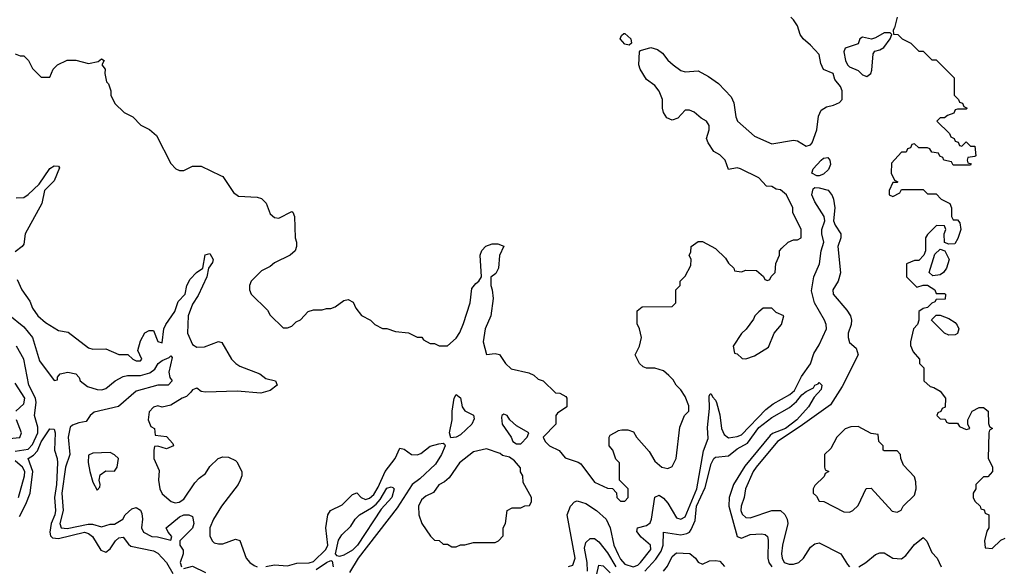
# Model space of a CAD drawing. Header units: inches. Extents: x 2710751 to 2829008, y 857003 to 965602.
# Tile 138 of 256: x 2737231 to 2741786, y 916833 to 919359. Entities that reach past the tile are written whole.
import ezdxf

# ---------------------------------------------------------------- set-up
doc = ezdxf.new("R2010")
doc.units = ezdxf.units.IN
doc.header["$MEASUREMENT"] = 0
doc.layers.add('C7931', color=7, linetype='Continuous')
doc.layers.add('C7941', color=7, linetype='Continuous')

msp = doc.modelspace()

# ---------------------------------------------------------------- linework, layer by layer
at = {"layer": 'C7931', "color": 2}
for points, elevation in [([(2737210, 919202), (2737232.7, 919192.7), (2737250, 919192), (2737272, 919170), (2737290, 919134), (2737330, 919094), (2737370, 919094), (2737386, 919130), (2737406, 919150), (2737450, 919172), (2737490, 919172), (2737550, 919156), (2737594.6, 919165.4), (2737610, 919178), (2737622, 919170), (2737611, 919150), (2737626.8, 919130), (2737624.9, 919110), (2737632, 919072), (2737642, 919062), (2737652, 919030), (2737652, 919010), (2737671.6, 918971.6), (2737714, 918930), (2737754, 918910), (2737791.6, 918871.6), (2737831.6, 918851.6), (2737863.6, 918823.6), (2737930, 918694), (2737954, 918670), (2737970, 918662), (2737990, 918662), (2738030, 918682), (2738070, 918682), (2738159.6, 918639.6), (2738170, 918634), (2738219.6, 918559.6), (2738243.6, 918543.6), (2738330, 918538), (2738350, 918532), (2738370.9, 918510.9), (2738390, 918462), (2738410, 918444.7), (2738430, 918442), (2738490, 918472), (2738494, 918470), (2738502, 918450), (2738504.7, 918350), (2738512, 918330), (2738512, 918310), (2738504.7, 918290), (2738482, 918270), (2738410, 918235.3), (2738390, 918218), (2738350, 918198), (2738302, 918150), (2738294, 918130), (2738294, 918110), (2738302, 918090), (2738376.9, 918016.9), (2738390, 917994), (2738450, 917934), (2738470, 917934), (2738490, 917942), (2738510, 917962), (2738530, 917972), (2738566, 918010), (2738590, 918018), (2738630, 918018), (2738650, 918024.7), (2738670, 918024.7), (2738690, 918031.3), (2738730, 918061), (2738750, 918066), (2738773.7, 918053.7), (2738786.4, 918026.4), (2738811.6, 917991.6), (2738854, 917970), (2738874, 917950), (2738910, 917932), (2738930, 917931.3), (2738970, 917918), (2739030, 917912), (2739070, 917892), (2739090.9, 917890.9), (2739099.6, 917879.6), (2739130, 917862), (2739150, 917862), (2739171.6, 917851.6), (2739210, 917851.3), (2739250, 917886.8), (2739266.8, 917913.2), (2739284.8, 917955.2), (2739314.5, 918050), (2739323.3, 918116.7), (2739340.7, 918139.3), (2739355.3, 918150), (2739368, 918170), (2739362, 918270), (2739368.4, 918291.6), (2739387.3, 918312.7), (2739416.4, 918323.6), (2739443.6, 918323.6), (2739470, 918312), (2739451, 918269), (2739446, 918210), (2739433.7, 918186.3), (2739411.3, 918168.7), (2739410.8, 918130), (2739417.3, 918110), (2739420.7, 918070), (2739410.6, 917990), (2739384.9, 917930), (2739375.5, 917870), (2739390, 917812), (2739430, 917816), (2739450, 917811.3), (2739478, 917770), (2739504.9, 917744.9), (2739587.1, 917727.1), (2739610, 917716), (2739630, 917698), (2739652, 917690), (2739710, 917634), (2739730, 917632), (2739756.9, 917616.9), (2739762, 917610), (2739762, 917570), (2739719.6, 917540.4), (2739712, 917530), (2739712, 917490), (2739652, 917430), (2739662, 917410), (2739682, 917390), (2739727.1, 917367.1), (2739754.4, 917334.4), (2739814.4, 917314.4), (2739826.4, 917306.4), (2739890, 917222), (2739950, 917194), (2739972.7, 917192.7), (2739991.6, 917171.6), (2739994, 917150), (2740000, 917144)], 14), ([(2737215.3, 918535.3), (2737250, 918537.3), (2737270, 918550.7), (2737320.9, 918599.1), (2737370, 918670.7), (2737390, 918682.8), (2737410, 918682), (2737414.4, 918674.4), (2737390, 918614), (2737346, 918570), (2737333.4, 918510), (2737257, 918370), (2737250, 918322), (2737242.8, 918310), (2737210, 918286)], 10), ([(2737218.7, 918158.7), (2737240.5, 918110), (2737278, 918058), (2737290, 918026), (2737314.8, 917990), (2737350, 917958.8), (2737410, 917922), (2737455.3, 917915.3), (2737550, 917842.8), (2737570, 917836), (2737630, 917838), (2737690, 917811.3), (2737731.3, 917811.3), (2737754, 917790), (2737770, 917782), (2737790, 917782), (2737795.3, 917790), (2737778, 917830), (2737790, 917874), (2737810, 917912), (2737830, 917922), (2737850, 917922), (2737870, 917872), (2737890, 917864.7), (2737898.4, 917930), (2737906.6, 917950), (2737948, 918010), (2737964, 918056), (2737996, 918090), (2738004.2, 918130), (2738020.3, 918159.7), (2738049.5, 918190), (2738079, 918210), (2738088.3, 918271.7), (2738110, 918278.8), (2738126.8, 918250), (2738123.5, 918236.5), (2738104.7, 918210), (2738097.1, 918170), (2738056, 918084), (2738030, 918044), (2738010.3, 917990), (2738007.2, 917910), (2738030, 917858), (2738050, 917846), (2738086.4, 917846.4), (2738150, 917871), (2738166.4, 917866.4), (2738210.5, 917790.5), (2738231, 917770), (2738250, 917757.3), (2738341.4, 917721.4), (2738370, 917701), (2738414, 917690), (2738422, 917670), (2738390, 917645.2), (2738347.1, 917632.9), (2738237.3, 917642.7), (2738090, 917638), (2738070, 917641.2), (2738050, 917656), (2738045.2, 917654.8), (2738030, 917648.7), (2738023.4, 917636.6), (2738002.5, 917617.5), (2737982, 917610), (2737930, 917578), (2737890, 917568), (2737870, 917574), (2737850, 917568), (2737830, 917546), (2737824.7, 917510), (2737838, 917478), (2737854, 917470), (2737858, 917438), (2737910, 917432), (2737939.6, 917399.6), (2737942, 917390), (2737910, 917375.3), (2737870, 917388), (2737854, 917386), (2737851.3, 917368.7), (2737850.8, 917330), (2737875.5, 917275.5), (2737873, 917230), (2737879.3, 917190), (2737890, 917167.7), (2737932.3, 917132.3), (2737950, 917126.4), (2737968.5, 917128.5), (2737990, 917142.4), (2738042, 917218), (2738060.7, 917239.3), (2738090, 917262), (2738110, 917294), (2738149, 917331), (2738170, 917338), (2738196.9, 917336.9), (2738230, 917322), (2738235.3, 917315.3), (2738258, 917270), (2738258, 917250), (2738251.3, 917230), (2738241, 917210), (2738164, 917110), (2738127.7, 917050), (2738110.8, 917010), (2738110, 916974), (2738121, 916950), (2738130, 916941), (2738150, 916936), (2738170, 916936), (2738230, 916958), (2738250, 916952), (2738278.8, 916870), (2738296, 916850), (2738315.9, 916835.9), (2738330, 916830.7)], 10), ([(2737178, 917998), (2737250, 917939.1), (2737290.2, 917890.2), (2737322.8, 917782.8), (2737390, 917692), (2737406, 917694), (2737406, 917706), (2737418, 917722), (2737454, 917730), (2737490, 917722), (2737505.4, 917705.4), (2737511.3, 917690), (2737544.2, 917664.2), (2737590, 917650.2), (2737611.6, 917648.4), (2737630, 917654.2), (2737672.8, 917690), (2737710, 917710.2), (2737730, 917714.7), (2737790, 917713.8), (2737833.4, 917726.6), (2737855.8, 917744.2), (2737871.8, 917770), (2737890, 917783.7), (2737922, 917798), (2737930, 917806), (2737937.1, 917797.1), (2737920.4, 917730), (2737925.2, 917705.2), (2737936, 917690), (2737918, 917670), (2737870, 917669.6), (2737770, 917641.6), (2737688.3, 917571.7), (2737575.6, 917544.4), (2737557.3, 917530), (2737538, 917502), (2737504.8, 917495.2), (2737475.8, 917484.2), (2737464.9, 917475.1), (2737454.9, 917430), (2737463.7, 917350), (2737442.6, 917290), (2737426.6, 917170), (2737432.2, 917090), (2737416.1, 917030), (2737423, 917010), (2737450, 917006.7), (2737547.8, 917027.8), (2737567.3, 917027.3), (2737610, 917014.8), (2737650, 917026.8), (2737670, 917027.3), (2737708.7, 917050), (2737719, 917070), (2737750, 917098.8), (2737770, 917104.7), (2737790, 917092), (2737796.3, 917076.3), (2737799.1, 917050), (2737794, 917010), (2737804, 916990), (2737842, 916970), (2737868.3, 916968.3), (2737930, 916954), (2737935.3, 916970), (2737918, 916990), (2737908, 917010), (2737970, 917060.7), (2737990, 917070.4), (2738014, 917070), (2738030, 917062), (2738036.3, 917030), (2738030, 917009), (2737972, 916950), (2737971.3, 916930), (2737986.8, 916906.8), (2737987.3, 916890), (2737973.4, 916850), (2737979.1, 916830)], 6), ([(2737210, 917364.6), (2737270, 917374.4), (2737290, 917395.8), (2737314.2, 917450), (2737315.5, 917475.5), (2737299.7, 917530), (2737307.7, 917590), (2737304.5, 917610), (2737273.3, 917670), (2737249.5, 917790), (2737216.2, 917850)], 6), ([(2737213.2, 917550), (2737250, 917584), (2737255.1, 917610), (2737210, 917679.3)], 10), ([(2737116.3, 917416.3), (2737232, 917428), (2737239, 917450), (2737216, 917510)], 10), ([(2737230, 917062.8), (2737259.8, 917120.2), (2737278.9, 917170), (2737291.5, 917270), (2737269.6, 917330), (2737294.3, 917345.7), (2737314.1, 917365.9), (2737330, 917407.7), (2737370, 917467.3), (2737390, 917466), (2737395.8, 917450), (2737392.4, 917370), (2737404.4, 917330), (2737405.7, 917310), (2737400.8, 917210), (2737392.1, 917150), (2737396.2, 917090), (2737393.2, 917070), (2737376.9, 917030), (2737370.3, 916990.3), (2737373.7, 916973.7), (2737383.4, 916963.4), (2737410, 916960.3), (2737530.8, 916990), (2737550, 916984), (2737567.2, 916970), (2737606.4, 916906.4), (2737630, 916898), (2737650, 916913.4), (2737674, 916950), (2737690, 916964.4), (2737710, 916967.7), (2737734.2, 916934.2), (2737745.7, 916925.7), (2737850, 916904.4), (2737870, 916892.4), (2737910, 916850.7), (2737939.7, 916799.7)], 2), ([(2740000, 917316.3), (2739988.4, 917328.4), (2739975.3, 917370), (2739958, 917390), (2739958, 917430), (2739962, 917438), (2740000, 917459.4)], 14), ([(2738370, 916830.8), (2738410, 916838.8), (2738470, 916834.4), (2738513.5, 916846.5), (2738570, 916848.3), (2738590, 916855.2), (2738647.3, 916910), (2738656, 916930), (2738647.3, 917010), (2738656, 917070), (2738669.2, 917090), (2738722.9, 917117.1), (2738770, 917164.7), (2738790, 917171.3), (2738811, 917150), (2738830, 917141.6), (2738850, 917147.6), (2738870, 917164.9), (2738890, 917198), (2738921.7, 917270), (2738967.8, 917330), (2738990, 917378.8), (2739010, 917374), (2739042.8, 917350), (2739070, 917347.6), (2739086.7, 917353.3), (2739130, 917388.4), (2739170, 917399.3), (2739190, 917401), (2739196.8, 917396.8), (2739198.8, 917390), (2739181.6, 917350), (2739154.7, 917305.3), (2739082.6, 917237.4), (2739046, 917210), (2738978, 917102), (2738797.1, 916870), (2738756.1, 916803.9)], 10), ([(2737226.2, 917150), (2737253.5, 917250), (2737254.2, 917270), (2737244.5, 917290), (2737210, 917320.4)], 6), ([(2739769.2, 916830.8), (2739790, 916838), (2739800.7, 916870), (2739763.7, 917070), (2739779, 917110), (2739798, 917130), (2739810, 917134.8), (2739850, 917122), (2739898.8, 917090), (2739944, 917050), (2739963.1, 917010), (2739979.6, 916930), (2740000, 916887.1)], 10), ([(2739857.8, 916810), (2739856.2, 916850), (2739844.4, 916915.6), (2739850, 916942.8), (2739870, 916961.6), (2739890, 916961.6), (2739910, 916946), (2739950, 916894), (2739989.2, 916830)], 6), ([(2737990, 916822.4), (2738030, 916833.4), (2738090, 916803.9)], 6), ([(2738602.2, 916817.8), (2738650, 916850.4), (2738670, 916858.8), (2738676.3, 916856.3), (2738680.5, 916830)], 6), ([(2739898.7, 916790), (2739910, 916838), (2739930, 916834), (2739962, 916802)], 2)]:
    msp.add_lwpolyline(points, dxfattribs=dict(at, elevation=elevation))
for points, elevation in [([(2739226, 917426), (2739219.6, 917450), (2739231.5, 917510), (2739232, 917550), (2739240.9, 917610), (2739250, 917626), (2739270, 917611.3), (2739278, 917570), (2739290, 917550.8), (2739330.5, 917530.5), (2739333.7, 917513.7), (2739322, 917490), (2739270, 917440.7), (2739250, 917429.6)], 10), ([(2739470, 917535.3), (2739462, 917530), (2739459.6, 917520.4), (2739462.8, 917490), (2739504.7, 917430), (2739512, 917410), (2739530, 917398), (2739550, 917398), (2739578, 917430), (2739586, 917450), (2739530, 917482), (2739498, 917510), (2739486, 917530)], 14), ([(2737650, 917358), (2737570, 917355.3), (2737550, 917346), (2737548, 917312), (2737554.8, 917270), (2737570, 917222), (2737590, 917184.7), (2737602, 917198), (2737604, 917210), (2737599, 917230), (2737604, 917256), (2737630, 917274), (2737670, 917272), (2737682, 917290), (2737688, 917330), (2737670, 917348)], 10), ([(2739390, 917375.3), (2739330, 917362), (2739266, 917310), (2739218, 917242), (2739196.8, 917223.2), (2739170, 917208.7), (2739146, 917174), (2739110, 917157.2), (2739090, 917139), (2739076.3, 917110), (2739077.3, 917070), (2739091.3, 917030), (2739131.6, 916971.6), (2739150, 916954), (2739171.6, 916951.6), (2739190, 916934), (2739210, 916934), (2739230, 916922), (2739250, 916922), (2739270, 916932), (2739290, 916932), (2739330, 916942), (2739430, 916942), (2739446, 916950), (2739467.3, 916972.7), (2739468, 917010), (2739478, 917030), (2739486, 917090), (2739510, 917102), (2739550, 917102), (2739568.4, 917111.6), (2739590, 917114), (2739598, 917130), (2739598, 917150), (2739560.4, 917220.4), (2739558, 917250), (2739548.4, 917268.4), (2739547.3, 917287.3), (2739520.4, 917320.4), (2739497.2, 917337.2), (2739465.2, 917345.2), (2739454, 917354)], 14), ([(2738710, 916877), (2738700.1, 916880.1), (2738692.7, 916890), (2738706.5, 916953.5), (2738722, 916978), (2738762.7, 917017.3), (2738783, 917050), (2738802.4, 917070), (2738858, 917102), (2738879.8, 917120.2), (2738898.5, 917141.5), (2738930, 917193.7), (2738950, 917199.3), (2738956.7, 917196.7), (2738964, 917190), (2738952.7, 917150), (2738904, 917096), (2738793.8, 916930), (2738770, 916907.3), (2738730, 916884.2)], 6)]:
    msp.add_lwpolyline(points, close=True, dxfattribs=dict(at, elevation=elevation))
at = {"layer": 'C7941', "color": 2}
for points, elevation in [([(2740000, 917459.4), (2740000.4, 917459.6), (2740016.4, 917463.6), (2740043.6, 917463.6), (2740070, 917454), (2740084.7, 917430), (2740142.5, 917362.5), (2740170, 917318), (2740202, 917290), (2740230, 917284.7), (2740250, 917294), (2740268.7, 917330), (2740284.7, 917475.3), (2740306, 917530), (2740326, 917550), (2740326, 917574), (2740310, 917618), (2740290, 917648), (2740268, 917670), (2740254.6, 917694.6), (2740234.6, 917714.6), (2740210, 917735.3), (2740170, 917748.7), (2740130, 917748.7), (2740114.6, 917754.6), (2740098, 917770), (2740078, 917810), (2740098, 917850), (2740108, 917890), (2740098, 917930), (2740087.3, 917952.7), (2740087.3, 918012.7), (2740110, 918032), (2740250, 918034), (2740266, 918050), (2740266, 918110), (2740286, 918130), (2740286, 918150), (2740310, 918174), (2740336.4, 918223.6), (2740338, 918250), (2740328.7, 918270), (2740335.3, 918284.7), (2740338, 918310), (2740370, 918334), (2740390, 918334), (2740450, 918302), (2740496.9, 918256.9), (2740510, 918234), (2740534, 918210), (2740538, 918198), (2740570, 918194), (2740590, 918202), (2740639.6, 918199.6), (2740672.7, 918172.7), (2740678, 918158), (2740690, 918154), (2740702, 918158), (2740707.3, 918172.7), (2740726, 918190), (2740728.4, 918231.6), (2740746, 918270), (2740746, 918290), (2740756.4, 918303.6), (2740786, 918330), (2740810, 918342), (2740830, 918342), (2740846, 918350), (2740846, 918390), (2740808.4, 918468.4), (2740808, 918490), (2740779, 918550), (2740750, 918573.2), (2740730, 918575.3), (2740710, 918588), (2740686, 918590), (2740650, 918628), (2740566, 918670), (2740550, 918674), (2740510, 918666), (2740494, 918710), (2740470, 918734), (2740442, 918750), (2740415.3, 918790), (2740408.7, 918810), (2740421.2, 918850), (2740421.2, 918870), (2740408.7, 918890), (2740383.6, 918903.6), (2740351.4, 918931.4), (2740330, 918941.2), (2740310, 918941.2), (2740275.9, 918904.1), (2740250, 918894), (2740225.2, 918905.2), (2740208.7, 918930), (2740204, 918950), (2740204, 918990), (2740190, 919028), (2740170, 919055.3), (2740130, 919082), (2740102, 919130), (2740095.3, 919150), (2740098, 919210), (2740103.1, 919216.9), (2740150, 919230.8), (2740182, 919222), (2740204.9, 919204.9), (2740230, 919172), (2740254, 919150), (2740290, 919124.7), (2740310, 919118), (2740370, 919122), (2740416.8, 919096.8), (2740463.6, 919063.6), (2740522, 919002), (2740534.8, 918974.8), (2740544, 918910), (2740551, 918890), (2740630, 918821), (2740710, 918784.7), (2740810, 918802), (2740830, 918798.8), (2740870, 918774.8), (2740890, 918781), (2740897.2, 918790), (2740919.3, 918850), (2740927, 918913), (2740939.3, 918940.7), (2740963.2, 918956.8), (2740996, 918964), (2741023.1, 918976.9), (2741035.3, 918990), (2741035.3, 919030), (2741028.7, 919050), (2741002.7, 919082.7), (2740994, 919110), (2740949.2, 919129.2), (2740936.5, 919156.5), (2740930, 919198), (2740890, 919242), (2740855.3, 919270), (2740842, 919290), (2740828.7, 919330), (2740810, 919358), (2740798, 919370)], 14), ([(2741290.8, 919370), (2741278.5, 919321.5), (2741271.3, 919310), (2741272.7, 919292.7), (2741294, 919290), (2741314, 919270), (2741354, 919250), (2741390, 919214), (2741410, 919214), (2741450, 919174), (2741470, 919174), (2741554, 919090), (2741554, 919010), (2741574, 918990), (2741578, 918978), (2741592.7, 918972.7), (2741598, 918958), (2741614, 918950), (2741610, 918946), (2741570, 918946), (2741558, 918942), (2741552.7, 918927.3), (2741523.6, 918916.4), (2741510, 918906), (2741490, 918906), (2741474, 918890), (2741532.7, 918832.7), (2741538, 918818), (2741554, 918810), (2741558, 918798), (2741572.7, 918792.7), (2741578, 918778), (2741590, 918774), (2741610, 918794), (2741630, 918774), (2741650, 918774), (2741654, 918730), (2741650, 918726), (2741618, 918722), (2741614, 918710), (2741618, 918698), (2741632.7, 918692.7), (2741630, 918686), (2741550, 918686), (2741542, 918702), (2741506, 918710), (2741502, 918722), (2741488, 918728), (2741482, 918742), (2741450, 918746), (2741442, 918762), (2741430, 918766), (2741390, 918766), (2741370, 918786), (2741358, 918782), (2741352.7, 918767.3), (2741338, 918762), (2741332.7, 918747.3), (2741310, 918746), (2741263.6, 918696.4), (2741262, 918650), (2741278, 918618), (2741294, 918610), (2741290, 918606), (2741270, 918606), (2741254, 918570), (2741254, 918550), (2741270, 918542), (2741302, 918558), (2741310, 918574), (2741410, 918574), (2741430, 918554), (2741470, 918554), (2741494, 918530), (2741534, 918510), (2741542, 918490), (2741542, 918450), (2741550, 918434), (2741570, 918434), (2741579.6, 918419.6), (2741584.7, 918390), (2741571.6, 918348.4), (2741556.9, 918323.1), (2741530, 918322), (2741508.7, 918328.7), (2741508, 918370), (2741515.3, 918390), (2741510, 918406), (2741472.7, 918407.3), (2741430, 918366), (2741422, 918350), (2741422, 918290), (2741414, 918270), (2741390, 918246), (2741370, 918246), (2741334, 918230), (2741334, 918170), (2741382, 918122), (2741410, 918132), (2741430, 918132), (2741464.7, 918110), (2741470, 918094), (2741510, 918094), (2741514, 918090), (2741512.7, 918067.3), (2741470, 918066), (2741464.7, 918055.3), (2741450, 918048), (2741431.1, 918028.9), (2741410, 918024), (2741391.3, 918010), (2741391.3, 917970), (2741384.7, 917950), (2741366, 917930), (2741352, 917870), (2741352.7, 917852.7), (2741363.6, 917823.6), (2741394, 917790), (2741394, 917770), (2741414, 917750), (2741414, 917690), (2741443.6, 917663.6), (2741459.6, 917659.6), (2741490, 917642), (2741514, 917610), (2741512.7, 917567.3), (2741498, 917562), (2741492.7, 917547.3), (2741478, 917542), (2741474, 917530), (2741490, 917514), (2741512.7, 917512.7), (2741518, 917498), (2741530, 917494), (2741570, 917494), (2741578, 917478), (2741610, 917464.7), (2741626, 917470), (2741618, 917490), (2741618, 917510), (2741638, 917550), (2741670, 917566), (2741690, 917566), (2741711.3, 917550), (2741712.7, 917492.7), (2741718, 917478), (2741732, 917470), (2741718, 917462), (2741714, 917450), (2741712, 917330), (2741731.6, 917291.6), (2741732, 917270), (2741710, 917246), (2741690, 917246), (2741654, 917210), (2741654, 917190), (2741642, 917170), (2741642, 917150), (2741650, 917134), (2741674, 917110), (2741678, 917098), (2741692.7, 917092.7), (2741698, 917078), (2741714, 917070), (2741714, 917010), (2741705.4, 916994.6), (2741694, 916950), (2741698, 916918), (2741730, 916914), (2741770, 916954), (2741790, 916962)], 14), ([(2740000, 916887.1), (2740010, 916866), (2740030, 916842.6), (2740069.6, 916830.4), (2740090, 916837.6), (2740103.6, 916850), (2740151.3, 916910), (2740149.6, 916930), (2740106.4, 916966.4), (2740086.5, 916993.5), (2740089.8, 917010.2), (2740130, 917021.7), (2740147.1, 917032.9), (2740154, 917050), (2740170, 917152), (2740190, 917161), (2740210, 917146.8), (2740230, 917124), (2740270, 917056.3), (2740290, 917050.4), (2740310, 917060.5), (2740364.2, 917190), (2740394, 917366), (2740416.4, 917423.6), (2740413.6, 917473.6), (2740422, 917562), (2740421.2, 917618.8), (2740426, 917630), (2740430.3, 917630.3), (2740435.5, 917615.5), (2740450, 917601), (2740454.4, 917590), (2740470, 917532), (2740478.4, 917470), (2740490, 917441), (2740510, 917426.8), (2740550, 917431.8), (2740570, 917440.8), (2740682.2, 917557.8), (2740716.3, 917583.7), (2740793.3, 917626.7), (2740814.8, 917645.2), (2740847.6, 917710), (2740890, 917767.7), (2740904.4, 917815.6), (2740930, 917856.3), (2740964.2, 917930), (2740962.4, 917950), (2740953.6, 917970), (2740907.8, 918050), (2740893.8, 918106.2), (2740905.1, 918170), (2740931.8, 918230), (2740938, 918290), (2740951.8, 918330), (2740941.3, 918370), (2740942.4, 918390), (2740956, 918430), (2740953.2, 918450), (2740910, 918517.2), (2740895.6, 918550), (2740902.4, 918577.6), (2740910, 918584), (2740930, 918581.6), (2740970.4, 918570.4), (2740990, 918546), (2740995.8, 918530), (2741001.6, 918490), (2740995.5, 918430), (2741003, 918410), (2741030.4, 918370), (2741030.4, 918350), (2741015.8, 918310), (2741028.5, 918188.5), (2741018, 918150), (2740992, 918110), (2740993.7, 918090), (2741057, 918017), (2741073.7, 917990), (2741078.9, 917970), (2741077.4, 917950), (2741064, 917910), (2741063.1, 917890), (2741070, 917867.7), (2741100.7, 917840.7), (2741110.6, 917810), (2741036.1, 917663.9), (2740981.2, 917578.8), (2740842.1, 917477.9), (2740737.4, 917410), (2740637.7, 917290), (2740624.4, 917270), (2740588.9, 917190), (2740582, 917150), (2740568.7, 917110), (2740567.2, 917090), (2740572.7, 917072.7), (2740590, 917057.3), (2740610, 917056.3), (2740710, 917090.8), (2740750, 917091), (2740770, 917071.3), (2740781, 917050), (2740784, 917030), (2740760.3, 916930), (2740755.8, 916890), (2740758.4, 916870), (2740768, 916850), (2740790, 916842), (2740810, 916842), (2740836, 916850), (2740857, 916870), (2740890, 916920.7), (2740910, 916936.3), (2740930, 916940.7), (2741030, 916890.7), (2741060.6, 916840.6), (2741070, 916830.6)], 10), ([(2740123.5, 916810), (2740174.2, 916865.8), (2740198.3, 916901.7), (2740207.4, 916930), (2740210, 916991), (2740290, 916977.6), (2740316.6, 916983.4), (2740330, 916990.4), (2740338, 917002), (2740355.7, 917044.3), (2740362.6, 917110), (2740402.6, 917197.4), (2740430, 917306), (2740441.6, 917330), (2740450, 917337), (2740510, 917342.4), (2740550, 917375.8), (2740598.6, 917401.4), (2740650, 917473.7), (2740710, 917519.5), (2740793, 917567), (2740825.1, 917594.9), (2740850, 917624.9), (2740870, 917640.7), (2740903.1, 917656.9), (2740909, 917670), (2740924.7, 917675.3), (2740930, 917682), (2740942, 917670), (2740938, 917650), (2740906, 917614), (2740880.7, 917570), (2740826, 917510), (2740773.4, 917470), (2740713.6, 917446.4), (2740702.4, 917437.6), (2740585.4, 917294.6), (2740533.7, 917210), (2740512.4, 917150), (2740511.7, 917110), (2740550.4, 916970.4), (2740570, 916962), (2740610, 916978.7), (2740663, 916983), (2740679, 916979), (2740690, 916970.8), (2740693.4, 916953.4), (2740691.8, 916870), (2740696, 916850), (2740710.3, 916830)], 6), ([(2740000, 917144), (2740010, 917134), (2740030, 917134), (2740046, 917150), (2740046, 917190), (2740006, 917230), (2740006, 917310), (2740000, 917316.3)], 14), ([(2741113.2, 916830), (2741146, 916850), (2741190, 916886.8), (2741210, 916894.8), (2741230, 916894.8), (2741270.7, 916870.7), (2741310, 916866.8), (2741330, 916882.8), (2741370, 916933), (2741410, 916966), (2741428.1, 916948.1), (2741450, 916896), (2741474.8, 916870), (2741494, 916830)], 10), ([(2740209.6, 916810.4), (2740227.2, 916832.8), (2740250, 916878), (2740270, 916894), (2740331.9, 916891.9), (2740358, 916870), (2740370, 916852), (2740390, 916842), (2740422.7, 916857.3), (2740450, 916859.1), (2740470, 916855.5), (2740492.1, 916832.1)], 2)]:
    msp.add_lwpolyline(points, dxfattribs=dict(at, elevation=elevation))
for points, elevation in [([(2740050, 919242), (2740030, 919245.2), (2740008.7, 919270), (2740014.6, 919285.4), (2740025.2, 919294.8), (2740030, 919296), (2740058.8, 919270), (2740062, 919250)], 14), ([(2741230, 919299), (2741190, 919275.3), (2741170.9, 919269.1), (2741130, 919279), (2741118, 919270), (2741110, 919248), (2741050, 919228), (2741044, 919210), (2741051, 919170), (2741061, 919150), (2741070, 919141), (2741110, 919124.7), (2741130, 919104.7), (2741150, 919096), (2741168.7, 919110), (2741173.6, 919126.4), (2741178.6, 919201.4), (2741186.6, 919213.4), (2741210, 919219.1), (2741229, 919230), (2741258, 919270), (2741266, 919290), (2741258, 919298)], 14), ([(2740930, 918637.2), (2740918, 918638), (2740895.3, 918650), (2740902, 918670), (2740939.5, 918710), (2740950, 918718.4), (2740970, 918722), (2740979.3, 918710), (2740981.3, 918690), (2740973.4, 918666.6), (2740950, 918645.2)], 10), ([(2741455.3, 918175.3), (2741438, 918190), (2741464, 918276), (2741490, 918298), (2741511.3, 918291.3), (2741531.3, 918250), (2741518, 918210), (2741504.7, 918190), (2741490, 918179)], 14), ([(2740710, 918026), (2740670, 918026), (2740650, 918008), (2740632, 917990), (2740625.4, 917974.6), (2740591.1, 917928.9), (2740570, 917908), (2740532, 917850), (2740538, 917818), (2740550, 917814), (2740572.7, 917792.7), (2740590, 917792), (2740630, 917804.7), (2740695.3, 917844.7), (2740722, 917910), (2740755.3, 917950), (2740766, 917990), (2740730, 918006)], 14), ([(2741530, 917900.9), (2741509.4, 917909.4), (2741448.7, 917970), (2741450, 917974), (2741470, 917994), (2741490, 917994), (2741530, 917978), (2741559.1, 917959.1), (2741567.5, 917947.5), (2741576, 917930), (2741570, 917908), (2741558, 917902)], 14), ([(2741110, 917478), (2741076.4, 917476.4), (2741050, 917468), (2741012, 917430), (2740983.6, 917376.4), (2740954, 917350), (2740954, 917290), (2740958, 917278), (2740974, 917270), (2740958, 917262), (2740952.7, 917247.3), (2740910, 917206), (2740902, 917190), (2740902, 917170), (2740916.9, 917156.9), (2740930, 917134), (2740951.6, 917131.6), (2741043.6, 917083.6), (2741070, 917082), (2741086, 917090), (2741110, 917114), (2741147.3, 917192.7), (2741170, 917194), (2741267.1, 917087.1), (2741290, 917082), (2741308.4, 917091.6), (2741318, 917110), (2741370, 917162), (2741378, 917190), (2741376.4, 917223.6), (2741370, 917246), (2741320.2, 917300.2), (2741308, 917330), (2741306, 917350), (2741290, 917366), (2741230, 917366), (2741226, 917370), (2741226, 917390), (2741206, 917410), (2741202, 917442), (2741170, 917446)], 14)]:
    msp.add_lwpolyline(points, close=True, dxfattribs=dict(at, elevation=elevation))

doc.saveas('drawing.dxf')
